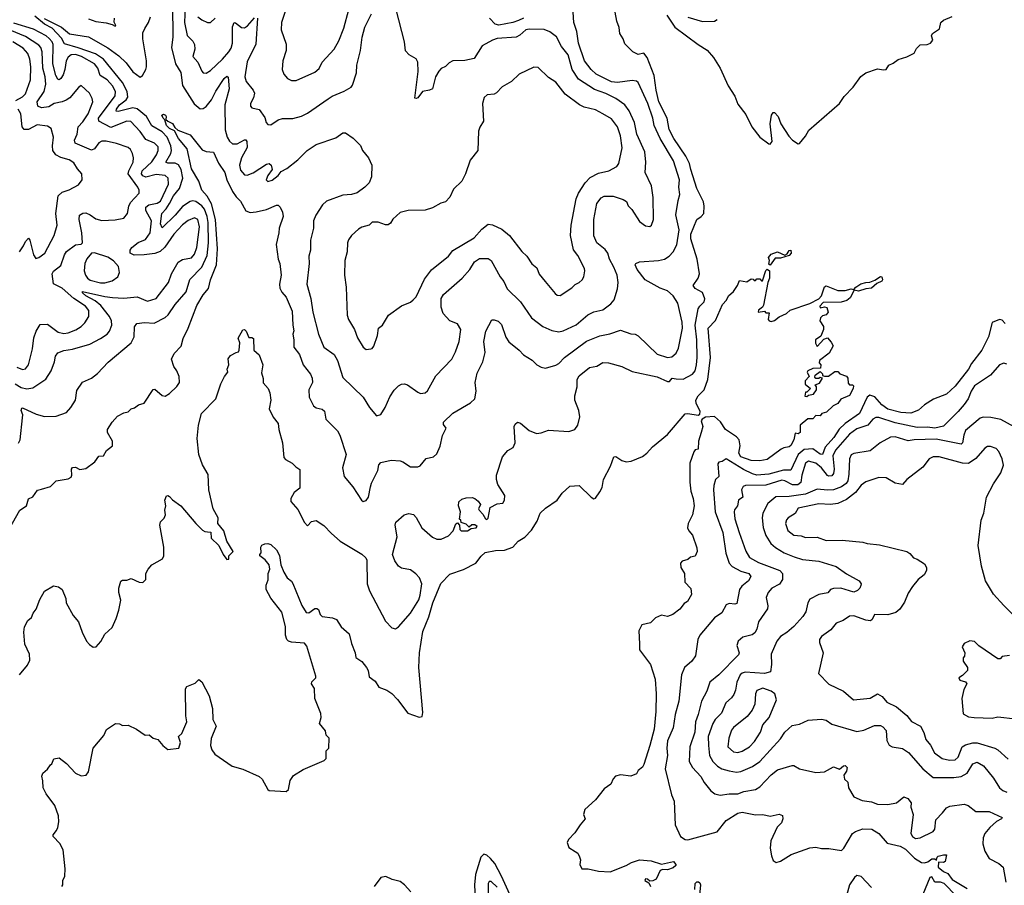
# Model space of a CAD drawing. Extents: x 1678759 to 1859541, y 384609 to 522867.
# Tile 176 of 256: x 1748466 to 1755169, y 458142 to 464035. Entities that reach past the tile are written whole.
import ezdxf

# ---------------------------------------------------------------- set-up
doc = ezdxf.new("R2010")
doc.units = 0

msp = doc.modelspace()

# ---------------------------------------------------------------- linework, layer by layer
at = {"layer": '0CON20XD'}
for points in [[(1750306, 464195), (1750247.9, 464015), (1750245.6, 463965), (1750278.9, 463868.9), (1750278.6, 463825), (1750258, 463755), (1750252.9, 463695), (1750264.2, 463665), (1750289.2, 463635), (1750315, 463620.5), (1750348.8, 463621.2), (1750475, 463677.1), (1750505, 463702.5), (1750525.6, 463745), (1750605.4, 463834.6), (1750638.9, 463891.1), (1750673.3, 463976.7), (1750706.9, 464105)], [(1749506.5, 464135), (1749509, 463915), (1749500, 463845), (1749525.8, 463735), (1749562.2, 463675), (1749575, 463587.5), (1749652.8, 463462.8), (1749695, 463427.1), (1749715, 463430), (1749735, 463443.3), (1749771.1, 463488.9), (1749801.2, 463548.8), (1749856.7, 463635), (1749875, 463650), (1749885, 463643.8), (1749892.1, 463565), (1749861.2, 463455), (1749863.4, 463285), (1749877.8, 463235), (1749895, 463208.2), (1749915, 463190.8), (1749945, 463190.4), (1749995, 463217.8), (1750006.2, 463216.2), (1750012.9, 463205), (1750014.5, 463165), (1749975.4, 463095), (1749961.8, 463045), (1749969.5, 463009.5), (1749995, 462978.8), (1750015, 462975.7), (1750055, 462991.8), (1750145, 463051.4), (1750165, 463056), (1750178, 463045), (1750184, 463015), (1750155, 462973.8), (1750144.5, 462944.5), (1750155, 462934.3), (1750185, 462943.5), (1750225, 462974.2), (1750245, 463000.8), (1750285, 463020.8), (1750358.8, 463081.2), (1750423.1, 463145), (1750485, 463184.3), (1750618.9, 463231.1), (1750665, 463264.2), (1750684.1, 463264.1), (1750735, 463228.8), (1750785, 463178.8), (1750800, 463145), (1750841.2, 463095), (1750863.9, 463043.9), (1750860.8, 462965), (1750844, 462925), (1750816, 462895), (1750763.7, 462856.3), (1750725, 462844.7), (1750665, 462840.4), (1750555, 462800), (1750528, 462775), (1750482.5, 462705), (1750465.6, 462665), (1750465.4, 462615), (1750444.6, 462535), (1750445.4, 462465), (1750434.6, 462425), (1750436.2, 462375), (1750420.5, 462235), (1750446.6, 462136.6), (1750461.2, 462045), (1750499.1, 461895), (1750535.6, 461805.6), (1750607.5, 461755), (1750630, 461715), (1750665, 461600), (1750805, 461465.8), (1750846, 461395), (1750895, 461337.5), (1750925, 461347.5), (1750953.8, 461395), (1750985, 461466.7), (1751015, 461513.3), (1751045, 461543.3), (1751065, 461553.8), (1751085, 461556), (1751105, 461550), (1751175, 461499.2), (1751195, 461490.8), (1751225, 461495.8), (1751242.4, 461507.6), (1751298.4, 461611.6), (1751406.4, 461723.6), (1751431.5, 461775), (1751458.2, 461845), (1751469.4, 461925), (1751445, 461964.3), (1751395, 461985.5), (1751349.2, 462035), (1751335, 462077.5), (1751334.2, 462135.8), (1751350, 462165), (1751478.1, 462275), (1751530.6, 462335), (1751562.9, 462387.1), (1751595, 462409.2), (1751655, 462409.5), (1751676.2, 462396.2), (1751735.6, 462285), (1751761.9, 462251.9), (1751785, 462201.9), (1751873.9, 462115), (1751949.4, 462005), (1752026.9, 461946.9), (1752088.4, 461918.4), (1752135, 461910.8), (1752165, 461916.8), (1752255, 461957.5), (1752333.3, 462026.7), (1752375, 462045.6), (1752435, 462060), (1752488.9, 462101.1), (1752513.1, 462126.9), (1752536.2, 462203.8), (1752540, 462245), (1752532.8, 462295), (1752511.2, 462351.2), (1752480, 462405), (1752469.1, 462445), (1752451.2, 462471.2), (1752395.7, 462515), (1752374, 462564), (1752373.2, 462675), (1752395, 462784), (1752425, 462822.9), (1752445, 462833.1), (1752505, 462833.5), (1752575, 462811.9), (1752596.3, 462796.3), (1752608.3, 462768.3), (1752633.3, 462743.3), (1752685, 462660.8), (1752725, 462630.8), (1752755, 462627.5), (1752767.5, 462635), (1752781.2, 462675), (1752778.9, 462825), (1752765.7, 462904.3), (1752723.5, 462995), (1752727.5, 463065), (1752721.8, 463135), (1752667.8, 463255), (1752650.3, 463335), (1752615.2, 463415.2), (1752584.3, 463454.3), (1752525, 463497.5), (1752455, 463533.1), (1752378.7, 463558.7), (1752269.8, 463629.8), (1752227.8, 463695), (1752199.4, 463795), (1752153.4, 463853.4), (1752119.2, 463919.2), (1752075, 463952.2), (1752037.2, 463967.2), (1751935, 463971.2), (1751911.1, 463965), (1751870.4, 463929.6), (1751845, 463915.9), (1751716.7, 463906.7), (1751685, 463896.4), (1751615, 463857.5), (1751559.8, 463770.2), (1751495, 463756.2), (1751415, 463754.2), (1751389.7, 463740.3), (1751364.4, 463715.6), (1751335, 463702.5), (1751318.1, 463685), (1751296.9, 463645), (1751275.6, 463564.4), (1751255, 463554), (1751207.5, 463545), (1751175, 463503.3), (1751165, 463497.5), (1751155, 463500), (1751177.4, 463682.6), (1751175.5, 463745.5), (1751165, 463768), (1751116.7, 463795), (1751092, 463822), (1751085.4, 463885), (1751029, 464105)], [(1749592.8, 464125), (1749586.7, 464015), (1749606.3, 463926.3), (1749645, 463887.8), (1749654.7, 463865), (1749657.2, 463835), (1749643.3, 463785), (1749677.3, 463745), (1749705, 463684), (1749715, 463672.9), (1749735, 463671.1), (1749765, 463688.5), (1749845.3, 463765), (1749890, 463815), (1749905, 463840.4), (1749913.2, 463875), (1749914.2, 463985.8), (1749924.7, 464015.3), (1749935, 464014.4), (1749975, 463981.5), (1749995, 463980.3), (1750016, 463994), (1750065, 464048.5)], [(1748458.1, 461151.9), (1748467.7, 461175), (1748485.7, 461325.7), (1748486.2, 461345), (1748474.5, 461375), (1748480, 461390), (1748485, 461393.3), (1748578.6, 461348.6), (1748635, 461334.5), (1748713.4, 461336.6), (1748785, 461361.9), (1748814.4, 461395), (1748845, 461443.8), (1748855, 461510), (1748892.9, 461567.1), (1748955, 461595.6), (1748995, 461627.1), (1749067.5, 461702.5), (1749225, 461834.4), (1749245.5, 461875), (1749247.9, 461945), (1749263.3, 461966.7), (1749315.4, 461974.6), (1749380.8, 461969.2), (1749455, 462006.5), (1749476.5, 462025), (1749524.8, 462095.2), (1749598.8, 462181.2), (1749624.4, 462265.6), (1749705, 462351.2), (1749740.9, 462429.1), (1749752, 462515), (1749748.9, 462655), (1749742.6, 462695), (1749724.4, 462744.4), (1749705, 462767), (1749665, 462796.1), (1749645, 462801.4), (1749625, 462796.8), (1749575, 462762.5), (1749525, 462703.8), (1749435, 462617.5), (1749425.3, 462645.3), (1749432.5, 462715), (1749463.2, 462746.8), (1749486.1, 462783.9), (1749511.6, 462835), (1749554.6, 462885.4), (1749575.6, 462955), (1749565.2, 463015), (1749546.9, 463046.9), (1749525, 463058.1), (1749475, 463057.2), (1749460.9, 463065), (1749494.4, 463125), (1749499.1, 463145), (1749495, 463176.5), (1749469.2, 463235), (1749435, 463271.6), (1749365, 463311.6), (1749329.6, 463375), (1749265, 463428), (1749235, 463433.8), (1749135, 463409.7), (1749121.4, 463411.4), (1749124.1, 463425), (1749145.7, 463455), (1749189.8, 463490.2), (1749201.7, 463508.3), (1749197.1, 463545), (1749165, 463606.7), (1749035.7, 463765.7), (1748981.9, 463801.9), (1748864, 463844), (1748771.4, 463871.4), (1748750.1, 463910.1), (1748686.7, 463976.7), (1748634.4, 464005), (1748569.7, 464059.7)], [(1748465, 459576.2), (1748518.9, 459641.1), (1748534.2, 459675), (1748532.5, 459715), (1748500, 459785), (1748492.9, 459865), (1748497.6, 459902.4), (1748520, 459945), (1748546.7, 459965), (1748556.7, 459995), (1748577.6, 460022.4), (1748602.1, 460087.9), (1748635, 460143.8), (1748695, 460180), (1748730, 460175), (1748755, 460156.7), (1748779.2, 460095), (1748781.2, 460065), (1748829.3, 459979.3), (1748865.9, 459935.9), (1748890, 459865), (1748921.1, 459805), (1748940.9, 459780.9), (1748965, 459762.9), (1748987.1, 459765), (1749017.7, 459802.3), (1749045, 459851.2), (1749095, 459897.5), (1749121.4, 459958.6), (1749141.4, 460015), (1749153.8, 460083.8), (1749141.2, 460135), (1749141.2, 460165), (1749155, 460212.5), (1749165, 460220), (1749195, 460220), (1749225, 460230), (1749280, 460205), (1749305, 460204), (1749323.8, 460225), (1749323.9, 460266.1), (1749340, 460295), (1749365, 460323.3), (1749437.5, 460365), (1749446.7, 460385), (1749446.4, 460443.6), (1749418.8, 460595), (1749423.9, 460616.1), (1749448.3, 460641.7), (1749457.5, 460665), (1749453.3, 460695), (1749460, 460725), (1749454.1, 460764.1), (1749465, 460793.3), (1749475, 460796.2), (1749485, 460790), (1749505, 460766.7), (1749563.3, 460725), (1749664.5, 460604.5), (1749709.7, 460559.7), (1749725, 460550.6), (1749745, 460549.4), (1749766.6, 460546.6), (1749768.8, 460505), (1749821.2, 460455), (1749850, 460395), (1749875, 460360), (1749888.3, 460361.7), (1749890, 460385), (1749918, 460415), (1749876.2, 460486.2), (1749854.6, 460554.6), (1749814.3, 460604.3), (1749816.9, 460645), (1749782.7, 460705), (1749752.2, 460835), (1749747.9, 460937.9), (1749710, 461005), (1749685.8, 461075), (1749674.6, 461184.6), (1749682.9, 461275), (1749704.4, 461355), (1749802, 461455), (1749835.8, 461555), (1749858.8, 461605), (1749882.5, 461635), (1749877.5, 461655), (1749890, 461685), (1749884.3, 461725.7), (1749900, 461750), (1749938.3, 461768.3), (1749955.8, 461774.2), (1749960, 461785), (1749963.8, 461835), (1749953.3, 461866.7), (1749985, 461922.5), (1749995, 461926.7), (1750007.5, 461915), (1750025, 461872.5), (1750045, 461872.5), (1750057.5, 461865), (1750060, 461785), (1750095, 461752.5), (1750121.2, 461685), (1750112, 461632), (1750123, 461593), (1750123.6, 461563.6), (1750156.2, 461525), (1750169.2, 461495), (1750174.2, 461445), (1750163.3, 461385), (1750190.1, 461330.1), (1750226.2, 461285), (1750228.8, 461245), (1750255.7, 461155), (1750264, 461055), (1750275, 461041.2), (1750320, 461015), (1750345, 460990), (1750373, 460973), (1750373.8, 460845), (1750335, 460816.2), (1750310.8, 460775), (1750312, 460755), (1750359.7, 460699.7), (1750405, 460612.5), (1750425, 460590), (1750451.7, 460618.3), (1750485, 460626.2), (1750535, 460592.5), (1750588, 460538), (1750646.2, 460486.2), (1750795, 460396.7), (1750822.3, 460372.3), (1750828, 460355), (1750831.8, 460195), (1750846.7, 460146.7), (1750955, 459940.8), (1750998.8, 459895), (1751025, 459888), (1751045, 459902.5), (1751125, 459995.7), (1751183.3, 460085), (1751193, 460117), (1751203.1, 460195), (1751187.1, 460235), (1751162.4, 460262.4), (1751125, 460288.9), (1751065, 460302.2), (1751045, 460314.4), (1751020.2, 460350.2), (1751002.5, 460395), (1751034.4, 460514.4), (1751022.2, 460595), (1751026.5, 460613.5), (1751082.5, 460665), (1751115, 460674), (1751145.6, 460665.6), (1751165, 460646.7), (1751204.2, 460575), (1751275, 460512.9), (1751305, 460498.6), (1751335, 460498.1), (1751385, 460522.5), (1751415.5, 460554.5), (1751435, 460602.5), (1751445, 460610), (1751460, 460595), (1751462.5, 460565), (1751470, 460555), (1751515, 460554.4), (1751538.3, 460571.7), (1751572.5, 460575), (1751580, 460585), (1751565, 460596.7), (1751543, 460597), (1751525, 460580), (1751505, 460600), (1751471.7, 460611.7), (1751468.3, 460628.3), (1751460, 460635), (1751466.7, 460685), (1751452.9, 460725), (1751456.1, 460753.9), (1751475, 460770), (1751505, 460780), (1751545, 460782.5), (1751565, 460775.8), (1751587.6, 460757.6), (1751603.3, 460735), (1751590, 460705), (1751592.5, 460695), (1751619.3, 460669.3), (1751637, 460637), (1751645, 460633.3), (1751655, 460641.2), (1751667.5, 460715), (1751715, 460738.8), (1751755, 460744), (1751765.7, 460764.3), (1751769.2, 460795), (1751721.2, 460871.2), (1751711.4, 460905), (1751711.4, 460935), (1751751.7, 461058.3), (1751788.3, 461101.7), (1751825, 461122), (1751839.4, 461155), (1751830.8, 461265), (1751837.7, 461282.3), (1751854.2, 461295.8), (1751875, 461288.6), (1751935, 461237.9), (1751985, 461218.9), (1752015, 461221.8), (1752065, 461241.2), (1752205, 461230.5), (1752244.4, 461245.6), (1752264.5, 461275.5), (1752278.9, 461331.1), (1752271.5, 461375), (1752244.7, 461445), (1752245.4, 461475), (1752260, 461535), (1752261.5, 461585), (1752275, 461610.6), (1752345, 461668), (1752395, 461676.7), (1752435, 461702), (1752475, 461700), (1752565, 461674.3), (1752635, 461640.9), (1752805, 461604.5), (1752875, 461571.3), (1752889.1, 461570.9), (1752906.5, 461593.5), (1752935, 461589.6), (1752981.8, 461588.2), (1753045, 461620.9), (1753063.1, 461645), (1753074.1, 461685), (1753077.6, 461735), (1753076.2, 461855), (1753063.4, 461955), (1753085, 462066), (1753095, 462085.8), (1753125, 462113.8), (1753129.2, 462135), (1753115, 462176.9), (1753064.2, 462205), (1753050.8, 462225), (1753084.7, 462275.3), (1753092.5, 462305), (1753077.6, 462405), (1753034.1, 462544.1), (1753034.1, 462575), (1753075.9, 462674.1), (1753105.9, 462694.1), (1753122.1, 462715), (1753125.7, 462764.3), (1753120.5, 462795), (1753075.6, 462885.6), (1753034.5, 463014.5), (1753025.3, 463055), (1753001.1, 463105), (1752918.9, 463225), (1752887.4, 463287.4), (1752873.9, 463365), (1752816.5, 463475), (1752797.6, 463555), (1752784.7, 463655), (1752737.5, 463777.5), (1752715, 463806.2), (1752675, 463797.5), (1752640, 463815), (1752585, 463870.8), (1752573.6, 463905), (1752551.7, 463941.7), (1752547.3, 463982.7), (1752529.8, 464025), (1752519.6, 464085)], [(1748632.3, 464042.3), (1748749.4, 463985), (1748805, 463937.5), (1748935, 463918.8), (1749065, 463843.5), (1749139.5, 463789.5), (1749190, 463740), (1749235, 463680), (1749285, 463644.6), (1749301.5, 463655), (1749325.4, 463694.6), (1749328.2, 463715), (1749328.2, 463755), (1749304.7, 463905), (1749304.7, 463945), (1749318.3, 463975), (1749343.6, 464015), (1749356.5, 464055)], [(1749678.5, 464055), (1749705, 464034.5), (1749745, 464015.6), (1749765, 464015.7), (1749795.3, 464044.7)], [(1750085.4, 464045.4), (1750072.8, 463867.2), (1750015, 463747.5), (1749998, 463645), (1750006.8, 463615), (1750055.7, 463555.7), (1750063.2, 463535), (1750057.9, 463502.1), (1750038, 463465), (1750036.2, 463445), (1750045, 463434), (1750095, 463422.5), (1750135, 463368), (1750144.5, 463335), (1750155, 463321.1), (1750175, 463318.9), (1750225, 463354.2), (1750255, 463362.9), (1750325, 463361.9), (1750385, 463379.1), (1750425, 463399.4), (1750565, 463495.7), (1750593.8, 463515), (1750675, 463547.5), (1750721.2, 463575), (1750731.2, 463588.8), (1750757.8, 463672.2), (1750760.4, 463725), (1750785.5, 463825), (1750796.9, 463915), (1750815.8, 463985), (1750860, 464075)], [(1750854, 460856), (1750860.5, 460879.5), (1750904.5, 460965), (1750910, 461005), (1750925, 461020), (1750995, 461036.2), (1751055, 461032.2), (1751075, 461025.6), (1751125, 460991.9), (1751175, 460990), (1751191.2, 460998.8), (1751232.7, 461047.3), (1751281.7, 461058.3), (1751305, 461080), (1751328.8, 461131.2), (1751342.9, 461205), (1751368, 461255), (1751350, 461280), (1751350, 461295), (1751413.3, 461356.7), (1751535, 461427.2), (1751565.2, 461455), (1751573.4, 461505), (1751565.4, 461565), (1751580.7, 461629.3), (1751618.1, 461705), (1751635, 461770), (1751626.1, 461845), (1751638.2, 461915), (1751678.8, 461991.2), (1751695, 461992), (1751721.9, 461981.9), (1751745, 461960), (1751774.6, 461874.6), (1751795, 461842.9), (1751866, 461785), (1751895, 461753.8), (1751955, 461718), (1751985.7, 461685.7), (1752015, 461669.2), (1752045, 461662.9), (1752115, 461683.3), (1752136, 461695), (1752174, 461735), (1752325, 461846.7), (1752415, 461883.6), (1752484, 461896), (1752555, 461921.1), (1752625, 461896), (1752655, 461893.8), (1752675, 461882), (1752805, 461756.9), (1752875, 461735.5), (1752905, 461738.9), (1752935, 461764.3), (1752951.1, 461798.9), (1752976.8, 461935), (1752975.7, 461975.7), (1752946.8, 462105), (1752914.6, 462155), (1752875, 462188.4), (1752825, 462207.7), (1752724.2, 462265), (1752668.6, 462335), (1752656, 462365), (1752660, 462375), (1752685, 462385.7), (1752815, 462395.3), (1752855.2, 462404.8), (1752886.7, 462425), (1752915.3, 462454.7), (1752938.3, 462501.7), (1752954.7, 462605), (1752933.3, 462706.7), (1752948.2, 462805), (1752960, 462845), (1752952.5, 462895), (1752956.8, 462945), (1752916.7, 463075), (1752825.2, 463225), (1752784.6, 463315), (1752776.1, 463365), (1752742.2, 463465), (1752675, 463607.5), (1752665, 463615.8), (1752635, 463621.9), (1752535, 463606.2), (1752495, 463611.8), (1752389.4, 463665), (1752357.1, 463695), (1752310.9, 463755), (1752269.7, 463875), (1752259.2, 463955), (1752237.5, 464015), (1752233.1, 464085)], [(1752872.1, 464065), (1752924.8, 463984.8), (1753085, 463865.4), (1753145, 463827.7), (1753188, 463778)], [(1753188, 463778), (1753234.6, 463705), (1753288.9, 463585), (1753334.1, 463515), (1753355, 463460.8), (1753409.7, 463389.7), (1753450.4, 463305), (1753505, 463234.6), (1753565, 463188.8), (1753575, 463186.7), (1753587.5, 463205), (1753574.4, 463325), (1753584.4, 463385.6), (1753595, 463403.3), (1753605, 463403.8), (1753629.2, 463375), (1753646.7, 463325), (1753702.1, 463242.1), (1753726.2, 463215), (1753765, 463188.8), (1753775, 463191.2), (1753815, 463241.2), (1753837.5, 463282.5), (1754045.6, 463465), (1754078.8, 463511.2), (1754140, 463575), (1754193, 463647), (1754225, 463672.9), (1754305, 463701.2), (1754345.9, 463694.1), (1754365, 463696.7), (1754383.3, 463725), (1754412.1, 463737.9), (1754445, 463762.9), (1754505, 463781.8), (1754554.1, 463805.9), (1754571.7, 463838.3), (1754596.4, 463863.6), (1754643.6, 463866.4), (1754666.7, 463875), (1754681.2, 463895), (1754673.3, 463925), (1754679.3, 463940.7), (1754728.3, 463971.7), (1754737.5, 464015), (1754755, 464032.5), (1754813.6, 464056.4)], [(1748445, 461669.6), (1748485, 461652.7), (1748505, 461657.8), (1748525.7, 461684.3), (1748553.1, 461795), (1748561.1, 461868.9), (1748577.5, 461915), (1748605, 461960), (1748655, 461963.3), (1748726.9, 461906.9), (1748765, 461898.8), (1748795, 461903.3), (1748846.9, 461923.1), (1748885, 461946.2), (1748909.1, 461970.9), (1748936.9, 462015), (1748936.8, 462055), (1748912.7, 462085), (1748835, 462137.5), (1748755, 462207.4), (1748696.7, 462236.7), (1748686.3, 462303.7), (1748696, 462324), (1748745, 462360.5), (1748770.5, 462435), (1748785, 462456.4), (1748845, 462503.1), (1748885, 462506.2), (1748893.8, 462515), (1748888.8, 462585), (1748871.1, 462675), (1748873.8, 462705), (1748895, 462718), (1748915, 462720), (1748945, 462707.1), (1748985, 462678.2), (1749025, 462668.2), (1749115, 462672.5), (1749175, 462684.3), (1749200, 462715), (1749208.4, 462765), (1749219.3, 462790.7), (1749278.8, 462855), (1749278.5, 462875), (1749269.3, 462895), (1749204.8, 462985), (1749208.1, 463005), (1749238, 463065), (1749240.8, 463095), (1749234.6, 463125), (1749220.6, 463150.6), (1749205, 463164.5), (1749125, 463191.8), (1749055, 463207.3), (1749025, 463207.3), (1749005, 463195.6), (1748975, 463156.7), (1748955, 463146.5), (1748842.7, 463195), (1748838.5, 463215), (1748857.8, 463255), (1748864.1, 463305), (1748895, 463338.5), (1748932.8, 463395), (1748963.5, 463475), (1748959.1, 463499.1), (1748940.6, 463535), (1748885, 463586.2), (1748865, 463573.8), (1748807.3, 463502.7), (1748782.7, 463487.3), (1748754.8, 463475.2), (1748699.2, 463465), (1748665, 463442.5), (1748614.8, 463434.8), (1748589.1, 463445), (1748584.8, 463475), (1748632.6, 463545), (1748643.9, 463595), (1748638.9, 463645), (1748623.7, 463705), (1748619.6, 463815), (1748608.6, 463845), (1748595, 463860.9), (1748505, 463919.6), (1748335, 463990.5)], [(1748435, 461555.8), (1748475, 461530.8), (1748515, 461521.1), (1748555, 461528.7), (1748643.1, 461586.9), (1748679.6, 461645), (1748702.3, 461705), (1748708.9, 461745), (1748725, 461766.2), (1748765, 461783.8), (1748825, 461791.8), (1748943.7, 461826.3), (1749015, 461863.6), (1749060.6, 461895), (1749076.4, 461915), (1749093.5, 461955), (1749090.9, 461985), (1749076, 462015), (1749018.5, 462088.5), (1748979.9, 462119.9), (1748915.6, 462155), (1748893.1, 462175), (1748892.5, 462185), (1749045, 462149.8), (1749096.5, 462143.5), (1749175, 462138.8), (1749265, 462147.8), (1749335, 462119.1), (1749395, 462137.9), (1749479.5, 462245), (1749499.5, 462305), (1749544.7, 462385.3), (1749575, 462402.1), (1749635, 462414.6), (1749655, 462438.1), (1749672.6, 462485), (1749688.7, 462625), (1749677.3, 462675), (1749655.3, 462685.3), (1749611.8, 462668.2), (1749575, 462638.9), (1749515.9, 462575), (1749454, 462486), (1749422.2, 462457.8), (1749385, 462443), (1749313.8, 462433.8), (1749245, 462432.2), (1749216.9, 462445), (1749217.3, 462465), (1749228.2, 462485), (1749271.7, 462518.3), (1749322, 462538), (1749353.3, 462585), (1749363.2, 462665), (1749324.8, 462735), (1749325, 462759.5), (1749344.6, 462775.4), (1749401.4, 462785), (1749425, 462799.3), (1749479.7, 462915), (1749476.1, 462955), (1749455, 462975.3), (1749395, 462981.1), (1749325, 462962.5), (1749305, 462971.1), (1749294.7, 462985), (1749299.2, 463005), (1749365, 463067.3), (1749397.9, 463115), (1749408.8, 463145), (1749408.2, 463168.2), (1749384.3, 463195), (1749325, 463218.5), (1749285, 463273.8), (1749222.8, 463342.8), (1749195, 463344.1), (1749085, 463300.2), (1749003.6, 463345), (1749002.2, 463365), (1749115, 463517.5), (1749117.2, 463545), (1749097.2, 463585), (1749061.8, 463625), (1749014, 463655), (1748997.1, 463705), (1748974.7, 463735), (1748886.1, 463785), (1748845, 463798.2), (1748815, 463795.6), (1748795, 463780.7), (1748782.6, 463755), (1748774, 463696), (1748761, 463659), (1748745, 463633.5), (1748735, 463626.4), (1748725, 463630.4), (1748711.7, 463655), (1748691.5, 463735), (1748694.4, 463865), (1748687, 463885), (1748667.1, 463907.1), (1748645, 463925.5), (1748559.8, 463970.2), (1748425, 464010.1)], [(1748935, 464040.5), (1748985, 464022.7), (1749055, 464013.8), (1749095, 464002.5), (1749115, 463990), (1749120, 463995), (1749108.3, 464018.3), (1749110, 464045)], [(1751896, 464045), (1751860.6, 464029.4), (1751823.8, 464015), (1751727.9, 463997.9), (1751702, 464005), (1751663.3, 464045)], [(1753015, 464052.9), (1753115, 464023.1), (1753195, 464025.7), (1753213.8, 464035)], [(1748438.2, 463485), (1748485, 463509.3), (1748505, 463530), (1748538.6, 463625), (1748540.5, 463715), (1748534.8, 463765), (1748520.8, 463805), (1748490.2, 463840.2), (1748420, 463885)], [(1750825, 461788.8), (1750855, 461793.8), (1750865, 461796.7), (1750877.3, 461812.7), (1750901.2, 461885), (1750908.8, 461935), (1750935.6, 461954.4), (1750977, 462023), (1751065, 462087.5), (1751127, 462113), (1751145, 462127.5), (1751165, 462147.5), (1751220.8, 462269.2), (1751268.9, 462331.1), (1751385.4, 462425), (1751415, 462463.6), (1751559.3, 462550.7), (1751611.1, 462608.9), (1751655, 462643.1), (1751685, 462638.1), (1751748.3, 462608.3), (1751800, 462565), (1751885, 462456.7), (1751918.8, 462425), (1751953.2, 462373.2), (1751986.4, 462346.4), (1752001.7, 462301.7), (1752043.6, 462253.6), (1752111.3, 462171.3), (1752125, 462160), (1752145, 462156.2), (1752225, 462208.8), (1752246.9, 462233.1), (1752275, 462245.8), (1752295.8, 462265), (1752306, 462285), (1752313.8, 462325), (1752310.5, 462340.5), (1752265, 462430), (1752235, 462468.8), (1752214.5, 462565), (1752218.9, 462635), (1752254.5, 462815), (1752269.2, 462855), (1752316, 462924), (1752349.9, 462960.1), (1752405, 462989.1), (1752476.2, 463005), (1752531.4, 463035), (1752543.3, 463055), (1752566.7, 463163.3), (1752555.3, 463245), (1752536.1, 463306.1), (1752495, 463359.4), (1752436.2, 463395), (1752385, 463420.5), (1752309.1, 463439.1), (1752275.9, 463455.9), (1752178.1, 463528.1), (1752115, 463610), (1752065, 463640.6), (1751995, 463710), (1751965, 463711.4), (1751865, 463664.2), (1751813.8, 463615), (1751751.2, 463578.8), (1751712.7, 463537.3), (1751695, 463528.5), (1751647.1, 463522.9), (1751628, 463505), (1751615.8, 463464.2), (1751623.8, 463345), (1751597.3, 463302.7), (1751588, 463275), (1751584.2, 463145), (1751532, 463078), (1751501.5, 462985), (1751476.7, 462935), (1751418.2, 462881.8), (1751392.9, 462827.1), (1751364.5, 462795.5), (1751333.4, 462786.6), (1751276.2, 462755), (1751225, 462738.5), (1751110, 462735), (1751055, 462721.4), (1751005, 462676), (1750990.3, 462649.7), (1750975, 462639.2), (1750955, 462637.5), (1750905, 462655.7), (1750865, 462655.7), (1750844.5, 462635.5), (1750795, 462621.4), (1750772.1, 462607.9), (1750724, 462565), (1750704.7, 462535.3), (1750698.2, 462515), (1750695.5, 462455), (1750679.4, 462395), (1750675.7, 462295), (1750687.8, 462215), (1750694.5, 462024.5), (1750703.1, 461995), (1750744.6, 461925), (1750765, 461869.4), (1750805, 461806.2), (1750825, 461788.8)], [(1748375.6, 460535), (1748466.2, 460695), (1748512, 460725), (1748526.2, 460773.8), (1748555, 460786.7), (1748587, 460833), (1748615, 460840), (1748675, 460858), (1748715, 460896.2), (1748795, 460910), (1748815, 460920), (1748821.2, 460935), (1748818.8, 460975), (1748825, 460986.2), (1748845, 460988), (1748875, 460972.5), (1748915, 460978.8), (1748976.2, 461025), (1749005, 461063.3), (1749035, 461066.7), (1749057.3, 461102.7), (1749097.5, 461135), (1749098.1, 461165), (1749064.3, 461225), (1749064.2, 461245), (1749096.2, 461295), (1749132.5, 461335), (1749175, 461358.8), (1749203.6, 461366.4), (1749223.9, 461386.1), (1749247.7, 461392.3), (1749275, 461413.3), (1749312.5, 461425), (1749375, 461516.7), (1749385, 461518.8), (1749435, 461476.7), (1749455, 461472.5), (1749485, 461490), (1749535, 461538.8), (1749552.5, 461565), (1749550.8, 461605), (1749535.6, 461645), (1749514.4, 461675), (1749498.6, 461725), (1749517, 461763), (1749565, 461813.3), (1749578.9, 461865), (1749612.5, 461935), (1749671.7, 462088.3), (1749715, 462162.2), (1749751.8, 462205), (1749765.4, 462265), (1749806.2, 462365), (1749812.8, 462475), (1749798.9, 462675), (1749770.8, 462780.8), (1749742.5, 462832.5), (1749706.4, 462875), (1749684.2, 462935), (1749635, 463018.8), (1749605.6, 463155), (1749546.5, 463225), (1749519.2, 463279.2), (1749485, 463294.2), (1749464.6, 463315), (1749453.6, 463353.6), (1749442, 463365), (1749434.3, 463385.7), (1749445, 463392.5), (1749457.5, 463385), (1749462.5, 463375), (1749460, 463355), (1749473.3, 463343.3), (1749505, 463328.6), (1749521.2, 463301.2), (1749541.7, 463281.7), (1749625, 463250), (1749708.6, 463148.6), (1749735, 463136.7), (1749785, 463133.8), (1749818.1, 463058.1), (1749861.5, 462995), (1749875, 462945.6), (1749915, 462864.4), (1749938.4, 462828.4), (1749968.9, 462798.9), (1750005, 462734.5), (1750035, 462722.5), (1750075, 462727.7), (1750145, 462743.1), (1750215, 462772.9), (1750225, 462772.5), (1750239.1, 462759.1), (1750255.6, 462725), (1750258.6, 462695), (1750232.2, 462615), (1750230.6, 462585), (1750211.1, 462505), (1750224.3, 462405), (1750237.3, 462375), (1750246.7, 462295), (1750233.5, 462235), (1750236.8, 462206.8), (1750249.8, 462179.8), (1750280, 462145), (1750321.4, 462051.4), (1750325.4, 461955), (1750332.5, 461917.5), (1750324.3, 461895), (1750331.9, 461855), (1750332.2, 461805), (1750369.4, 461755), (1750394.3, 461685), (1750445, 461622.5), (1750457.5, 461595), (1750459.2, 461565), (1750434, 461515), (1750436.2, 461465), (1750466.1, 461406.1), (1750485, 461393.3), (1750525, 461383.3), (1750540.5, 461370.5), (1750549.2, 461315), (1750628.5, 461235), (1750645.8, 461205.8), (1750687.1, 461075), (1750662.7, 460985), (1750675.5, 460925), (1750734.3, 460855), (1750791.9, 460765), (1750805, 460755.8), (1750825, 460762.9), (1750840.6, 460785), (1750854, 460856)], [(1748464.6, 462455), (1748492.3, 462495), (1748505, 462526), (1748525, 462547.5), (1748533.8, 462535), (1748558.9, 462435), (1748575, 462410), (1748595, 462416.2), (1748636, 462445), (1748700, 462565), (1748720.5, 462635), (1748711.1, 462715), (1748727.3, 462835), (1748755, 462860.4), (1748803.5, 462876.5), (1748865, 462910.8), (1748891.2, 462945), (1748887.5, 462985), (1748858.8, 463018.8), (1748835, 463060.6), (1748801.3, 463081.3), (1748746.7, 463096.7), (1748710.6, 463115), (1748690.9, 463145), (1748688.2, 463175), (1748695.4, 463235.4), (1748680.8, 463295), (1748655, 463309.4), (1748585, 463319.3), (1748525, 463288.4), (1748495, 463286.4), (1748482, 463305), (1748472.4, 463395), (1748456.3, 463426.3)], [(1749045, 462242.5), (1749095, 462257.5), (1749134.5, 462285), (1749145.6, 462315), (1749137.8, 462355), (1749105, 462394), (1749065, 462419.2), (1748975, 462447.5), (1748953.7, 462446.3), (1748922.8, 462407.2), (1748908, 462375), (1748905.4, 462325), (1748914.1, 462295), (1748926.4, 462275), (1748945, 462262.7), (1749015, 462243.1), (1749045, 462242.5)], [(1753575, 462364.4), (1753565, 462370), (1753570.6, 462395), (1753564.4, 462415), (1753580.8, 462439.2), (1753625, 462454.6), (1753675, 462432.5), (1753689.8, 462440.2), (1753705, 462462.9), (1753715.6, 462465), (1753718.7, 462445), (1753705, 462430), (1753645, 462411.2), (1753608.9, 462411.1), (1753575, 462364.4)], [(1753201.9, 461988.1), (1753250, 462095), (1753277.5, 462125), (1753290, 462155), (1753326.1, 462183.9), (1753352.5, 462225), (1753365, 462260), (1753415, 462250), (1753445, 462270), (1753458.3, 462268.3), (1753465, 462260), (1753475, 462260), (1753485, 462270), (1753505, 462270), (1753515, 462257.5), (1753521.7, 462258.3), (1753545, 462327.5), (1753555, 462337.5), (1753569.4, 462325), (1753570.4, 462275), (1753559.4, 462245), (1753528.8, 462091.2), (1753521.7, 462078.3), (1753495, 462057.5), (1753493.3, 462045), (1753535, 462050), (1753545, 462040), (1753568.3, 462038.3), (1753560, 461995), (1753567.5, 461985), (1753581.3, 461981.3), (1753605, 461986.2), (1753635, 462012.5), (1753685.3, 462034.7), (1753711.8, 462058.2), (1753845, 462102.9), (1753906.4, 462133.6), (1753925, 462154.3), (1753945, 462216.7), (1753955, 462223.8), (1754035, 462192.5), (1754085, 462191.1), (1754125, 462202.2), (1754145, 462197.5), (1754157.5, 462215), (1754192.4, 462237.6), (1754225, 462245.5), (1754252.3, 462247.7), (1754288.3, 462261.7), (1754325, 462287.3), (1754335.3, 462285.3), (1754340, 462265), (1754335.5, 462254.5), (1754300, 462240), (1754265, 462207.1), (1754225, 462203.3), (1754175, 462186.7), (1754146.7, 462193.3), (1754118.3, 462141.7), (1754097, 462123), (1754058, 462112), (1753935, 462109.2), (1753913.8, 462085), (1753915, 462073.3), (1753945, 462080), (1753960, 462075), (1753968.8, 462045), (1753956.7, 462025), (1753930.5, 462019.5), (1753916.7, 462005), (1753913.3, 461985), (1753937, 461947), (1753938.8, 461925), (1753919.5, 461880.5), (1753882.5, 461855), (1753883.6, 461833.6), (1753895, 461810), (1753940.7, 461859.3), (1753965, 461870), (1753990.7, 461840.7), (1754003.8, 461815), (1753976, 461764), (1753910, 461715), (1753908.3, 461698.3), (1753920, 461685), (1753918.3, 461661.7), (1753865, 461660), (1753830, 461645), (1753827.5, 461635), (1753840, 461605), (1753813, 461577), (1753813.6, 461553.6), (1753850, 461525), (1753825, 461500), (1753815, 461500), (1753811.7, 461471.7), (1753825, 461470), (1753835, 461480), (1753870, 461485), (1753890, 461515), (1753890, 461535), (1753881.7, 461548.3), (1753910, 461560), (1753930, 461595), (1753915, 461600), (1753907, 461593), (1753885, 461592.5), (1753878.3, 461601.7), (1753880, 461615), (1753915, 461640), (1753930, 461625), (1753931.7, 461611.7), (1753945, 461607.5), (1753971.7, 461608.3), (1754015, 461640), (1754035, 461640), (1754050, 461625), (1754095, 461607.5), (1754102.5, 461595), (1754105, 461560), (1754115, 461550), (1754135, 461550), (1754141.7, 461541.7), (1754140, 461525), (1754115, 461477.5), (1754055, 461452.5), (1754035, 461423.3), (1754003.6, 461406.4), (1753957.3, 461362.7), (1753926.4, 461353.6), (1753915, 461337.5), (1753885, 461340), (1753865, 461317.5), (1753831.7, 461318.3), (1753780, 461275), (1753778, 461225), (1753765, 461216.7), (1753745, 461220), (1753735.7, 461175), (1753715, 461136.2), (1753705, 461126.2), (1753668.8, 461121.2), (1753648.6, 461111.4), (1753555, 461040.6), (1753505, 461031.2), (1753445, 461034.6), (1753375, 461059.4), (1753361.9, 461085), (1753370, 461135), (1753362.5, 461175), (1753345, 461194.2), (1753270.8, 461245), (1753236.4, 461296.4), (1753195, 461334.5), (1753135, 461328.5), (1753110.9, 461315), (1753105.4, 461305), (1753117.1, 461265), (1753105, 461223.8), (1753086.3, 461165), (1753085, 461111.2), (1753065, 461105.7), (1753055, 461094), (1753028.5, 461015), (1753027.4, 460887.4), (1753034.5, 460825), (1753051.5, 460775), (1753057.1, 460725), (1753045.5, 460665), (1753017.5, 460605), (1753011.2, 460575), (1753020, 460555), (1753046.2, 460525), (1753075, 460440), (1753078, 460415), (1753065, 460383.3), (1753033, 460377), (1753015, 460360), (1752975, 460348.8), (1752963.8, 460335), (1752966.1, 460306.1), (1752991.2, 460265), (1752993.8, 460205), (1753035, 460162.5), (1753038.3, 460121.7), (1753011.2, 460075), (1752990.3, 460059.7), (1752958.7, 460021.3), (1752911.2, 459985), (1752875, 459973.1), (1752835, 459981.2), (1752795, 459963.8), (1752760, 459930), (1752700, 459915), (1752680.4, 459875), (1752684.3, 459785.7), (1752685.6, 459745), (1752760, 459645), (1752792, 459545), (1752798, 459445), (1752795.3, 459325), (1752784.3, 459205.7), (1752756.2, 459093.8), (1752715, 458963.8), (1752705, 458946), (1752676.7, 458923.3), (1752665, 458900.8), (1752625, 458885.6), (1752555, 458894.2), (1752522.5, 458885), (1752505, 458867.5), (1752489.2, 458830.8), (1752445, 458800), (1752385, 458724), (1752312.4, 458657.6), (1752302.9, 458625), (1752315.7, 458595), (1752281.1, 458555), (1752245, 458499.5), (1752202.7, 458455), (1752192.7, 458435), (1752205, 458400), (1752247, 458373), (1752265, 458361.2), (1752277.4, 458337.4), (1752282.9, 458315), (1752280, 458285), (1752293.3, 458255), (1752335, 458255.7), (1752405, 458238.6), (1752485, 458234.3), (1752595, 458276.2), (1752631.2, 458298.8), (1752685, 458316.7), (1752765, 458308.8), (1752835, 458287.1), (1752917.5, 458305), (1752933.3, 458285), (1752932.5, 458277.5), (1752915, 458262.5), (1752875, 458247.5), (1752845, 458250), (1752826.7, 458243.3), (1752797.5, 458185), (1752775, 458172.5), (1752755, 458170), (1752740, 458185), (1752725, 458187.5), (1752722.5, 458175), (1752748.3, 458158.3), (1752760, 458135)], [(1748752.9, 458135), (1748758.6, 458145), (1748759.2, 458175), (1748771.9, 458205), (1748776.2, 458255), (1748761.5, 458385), (1748738, 458428), (1748693.3, 458475), (1748693.3, 458485), (1748716.9, 458515), (1748724.6, 458535.4), (1748732.1, 458575), (1748730.4, 458615), (1748705.3, 458685.3), (1748645.6, 458765), (1748624.4, 458805), (1748624, 458854), (1748616.7, 458885), (1748622.5, 458905), (1748655, 458932.5), (1748675, 458962.5), (1748685, 458970), (1748697, 459003), (1748735, 459010), (1748785, 458971.2), (1748845.9, 458905.9), (1748885, 458888.8), (1748917.3, 458892.7), (1748934.1, 458915.9), (1748965.8, 459075), (1749038.8, 459161.2), (1749057, 459203), (1749117, 459243), (1749145, 459242.5), (1749165, 459230), (1749205, 459232.5), (1749260, 459205), (1749320, 459165), (1749347, 459167), (1749373.9, 459143.9), (1749406.1, 459136.1), (1749440, 459095), (1749475, 459067.5), (1749550, 459075), (1749559.4, 459115), (1749546.2, 459155), (1749568.8, 459175), (1749604.2, 459255), (1749596.9, 459295), (1749595, 459480), (1749602.5, 459495), (1749660.7, 459519.3), (1749685, 459543.3), (1749706.6, 459526.6), (1749755, 459432.5), (1749777.1, 459345), (1749781.2, 459271.2), (1749803.8, 459225), (1749768.3, 459141.7), (1749763.5, 459095), (1749773.3, 459065), (1749794.6, 459034.6), (1749912.8, 458952.8), (1749985, 458933.3), (1750095, 458883.5), (1750115.5, 458865), (1750154.5, 458795), (1750165, 458786.9), (1750279.4, 458780.6), (1750294.6, 458795.4), (1750307.4, 458855), (1750329.5, 458890.5), (1750395, 458931.5), (1750538.8, 458991.2), (1750552.5, 459005), (1750553, 459057), (1750570, 459075), (1750572.5, 459145), (1750552.5, 459165), (1750546.7, 459195), (1750506.7, 459245), (1750518.1, 459285), (1750515, 459312.5), (1750474.6, 459414.6), (1750472.5, 459482.5), (1750452.5, 459515), (1750455, 459527.1), (1750481.9, 459555), (1750482.7, 459565), (1750419.9, 459769.9), (1750405, 459791.2), (1750315, 459798.1), (1750295, 459804.5), (1750284.1, 459815), (1750275.3, 459844.7), (1750274.7, 459905), (1750251.1, 460001.1), (1750175, 460097.1), (1750142.7, 460155), (1750143.1, 460185), (1750157.9, 460222.1), (1750158, 460265), (1750167.5, 460295), (1750164, 460324), (1750137.7, 460357.7), (1750100, 460385), (1750100, 460395), (1750110, 460405), (1750107.5, 460445), (1750115, 460457.5), (1750135, 460467.5), (1750155, 460470), (1750175, 460462.5), (1750215, 460426.2), (1750235, 460387.5), (1750244, 460325), (1750264, 460275), (1750286, 460236), (1750315, 460213.8), (1750325, 460196.2), (1750386.4, 460046.4), (1750415, 460000), (1750435, 459997.5), (1750475, 460025.8), (1750487.5, 460027.5), (1750498.9, 460018.9), (1750511.1, 459985), (1750525, 459973.3), (1750594.2, 459964.2), (1750622.7, 459952.7), (1750655, 459901.9), (1750708.6, 459855), (1750725, 459787.5), (1750750, 459725), (1750754.1, 459694.1), (1750795.9, 459665.9), (1750826.7, 459625), (1750838.8, 459605), (1750845, 459562.5), (1750885, 459532.5), (1750911.2, 459491.2), (1750965, 459470), (1750999.1, 459449.1), (1751038.3, 459408.3), (1751108.2, 459315), (1751185, 459286.9), (1751205, 459292.5), (1751211.2, 459318.8), (1751182, 459625), (1751186.7, 459725), (1751210.9, 459870.9), (1751250, 459970), (1751279.1, 460065), (1751333.3, 460196.7), (1751395, 460261.2), (1751487.3, 460292.7), (1751570, 460335), (1751606.6, 460383.4), (1751635, 460408.6), (1751705, 460421.4), (1751765.9, 460424.1), (1751822.5, 460445), (1751860, 460485), (1751905, 460513.3), (1751950.5, 460559.5), (1751989.5, 460620.5), (1752010, 460675), (1752045, 460710), (1752125.7, 460764.3), (1752158.3, 460811.7), (1752211.1, 460858.9), (1752275, 460864.3), (1752355, 460784), (1752375, 460773.8), (1752385, 460777.5), (1752415, 460822), (1752430, 460850), (1752439.6, 460905), (1752488.6, 460995), (1752510, 461060), (1752525, 461062), (1752565, 461034.5), (1752595, 461025.7), (1752629.3, 461030.7), (1752705, 461060.6), (1752735, 461083.5), (1752772.9, 461127.1), (1752875, 461210.5), (1752995, 461350.9), (1753015, 461354.7), (1753085, 461342.1), (1753095, 461349.5), (1753097.5, 461367.5), (1753070, 461425), (1753068, 461445), (1753084, 461475), (1753125.2, 461514.8), (1753151.3, 461585), (1753167.7, 461735), (1753152.9, 461935), (1753201.9, 461988.1)], [(1755175, 461966.2), (1755155, 461990), (1755135, 461993.8), (1755085, 461972.5), (1755060, 461875), (1755016.5, 461785), (1754945.8, 461694.2), (1754925.2, 461654.8), (1754835, 461540.5), (1754775, 461485.7), (1754687.3, 461452.7), (1754625, 461414), (1754585, 461377.5), (1754532.5, 461357.5), (1754465, 461361.6), (1754375, 461384.3), (1754335, 461412.3), (1754286.7, 461466.7), (1754252.2, 461477.8), (1754235, 461464.5), (1754182.3, 461355), (1754084.4, 461285.6), (1754045, 461246.5), (1754009.1, 461190.9), (1753948.1, 461125), (1753930, 461075), (1753915, 461077.3), (1753865, 461113.5), (1753805, 461109.6), (1753764.9, 461075.1), (1753715, 460967.8), (1753665, 460967.7), (1753565, 460940.2), (1753484.8, 460935.2), (1753455, 460942.5), (1753392, 460972), (1753275, 461045.7), (1753248.3, 461028.3), (1753225, 461023.8), (1753218.5, 461011.5), (1753225.3, 460925), (1753202.2, 460905), (1753190.4, 460865), (1753188.2, 460835), (1753201.3, 460685), (1753252.7, 460545), (1753272.6, 460402.6), (1753295.4, 460335), (1753315, 460312.9), (1753375, 460280), (1753429.2, 460265), (1753443.3, 460245), (1753426.2, 460215), (1753382, 460178), (1753366.7, 460155), (1753348.3, 460061.7), (1753335, 460057.1), (1753295, 460061.1), (1753275, 460050.6), (1753245, 459998), (1753195, 459962.5), (1753096.5, 459845), (1753082.5, 459815), (1753066.2, 459705), (1753040.9, 459669.1), (1752990.8, 459625), (1752970, 459575), (1752952.5, 459395), (1752926.8, 459305), (1752914.6, 459215), (1752875.3, 459125), (1752870.7, 459075), (1752874.6, 459025), (1752860, 458935), (1752902.7, 458757.3), (1752920.6, 458715), (1752927.5, 458555), (1752965, 458473.8), (1752995, 458453.4), (1753015, 458452.9), (1753213.5, 458506.5), (1753275, 458584.3), (1753355, 458634.2), (1753385, 458639.4), (1753475, 458621.4), (1753525, 458625.6), (1753575, 458612.5), (1753635.9, 458625.9), (1753658.3, 458618.3), (1753660, 458595), (1753651.7, 458568.3), (1753622, 458538), (1753578.5, 458445), (1753574.3, 458395), (1753583.2, 458343.2), (1753595, 458311.2), (1753615, 458298.1), (1753645, 458307.1), (1753718.2, 458351.8), (1753845, 458397.7), (1753885, 458401.2), (1753925, 458394), (1753975, 458394.1), (1754060.5, 458379.5), (1754076.6, 458395), (1754135, 458495.4), (1754155, 458508.9), (1754205, 458526.5), (1754266, 458525), (1754315, 458496), (1754370.2, 458430.2), (1754459.3, 458409.3), (1754495, 458389.6), (1754558.3, 458328.3), (1754605, 458296.9), (1754625, 458295.4), (1754647.6, 458302.4), (1754675, 458323.3), (1754695, 458322.5), (1754707, 458313), (1754712.5, 458335), (1754719.5, 458340.5), (1754755, 458350.8), (1754775, 458350), (1754765.6, 458304.4), (1754755, 458298.1), (1754720, 458300), (1754717.5, 458265), (1754755.5, 458235.5), (1754783.2, 458223.2), (1754812.8, 458182.8), (1754915, 458120.8)], [(1755185, 461690.5), (1755165, 461697.5), (1755135, 461684.3), (1755075.4, 461614.6), (1754966.7, 461543.3), (1754942.2, 461505), (1754922, 461455), (1754895, 461416.4), (1754853.4, 461366.6), (1754755, 461268.8), (1754695, 461254.7), (1754645, 461261.3), (1754575, 461258.4), (1754425, 461291.2), (1754315, 461328), (1754293.4, 461326.6), (1754272.9, 461315), (1754240.5, 461275), (1754165, 461249.4), (1754115, 461213.4), (1754018.8, 461105), (1754000.2, 461065), (1754010.6, 460975), (1754005.2, 460944.8), (1753995, 460930.4), (1753975, 460926.7), (1753965, 460932.5), (1753923, 460985), (1753885, 461016.5), (1753835, 461029.1), (1753814.1, 461015), (1753790.2, 460935), (1753782.6, 460885), (1753762.6, 460867.4), (1753727.4, 460867.4), (1753675, 460896.3), (1753655, 460899.4), (1753545, 460866.8), (1753406.2, 460863.8), (1753391.9, 460858.1), (1753380.3, 460835), (1753387.9, 460785), (1753358.5, 460765), (1753351.2, 460725), (1753331.8, 460698.2), (1753329.1, 460685), (1753333.3, 460636.7), (1753363.1, 460545), (1753408.1, 460418.1), (1753434.6, 460375), (1753495, 460340), (1753641.1, 460285), (1753658.2, 460265), (1753658.1, 460225), (1753638, 460192), (1753585, 460165.7), (1753560.8, 460135), (1753547.9, 460102.1), (1753559.6, 460045), (1753556.1, 460025), (1753495.5, 459935), (1753482.9, 459885), (1753469.5, 459860.5), (1753452.3, 459847.7), (1753389.4, 459830.6), (1753356, 459805), (1753348.6, 459775), (1753362.5, 459725), (1753358.8, 459711.2), (1753225, 459575.6), (1753165, 459526.2), (1753144.5, 459465), (1753108.2, 459395), (1753085.2, 459304.8), (1753065.9, 459255), (1753061.2, 459185), (1753026.9, 459085), (1753022.7, 458985), (1753045, 458944.4), (1753103.5, 458883.5), (1753125, 458843.3), (1753171.5, 458785), (1753198.8, 458765), (1753235, 458756.4), (1753295, 458764.7), (1753354.6, 458764.6), (1753395, 458780), (1753475, 458793.8), (1753505, 458812.2), (1753580.5, 458895), (1753625, 458927.8), (1753725, 458958.8), (1753735, 458958.8), (1753775, 458936), (1753885, 458910), (1753945, 458914.2), (1754005, 458949.2), (1754046.4, 458933.6), (1754075, 458956.7), (1754085, 458958), (1754098.8, 458945), (1754095, 458920), (1754077, 458893), (1754081.2, 458865), (1754103.3, 458845), (1754107.5, 458805), (1754143.6, 458743.6), (1754200.3, 458720.3), (1754265, 458710), (1754305, 458695.7), (1754375, 458693.6), (1754435.3, 458704.7), (1754485, 458744), (1754513, 458733), (1754533.8, 458705), (1754532.5, 458675), (1754547.5, 458625), (1754532.2, 458495), (1754543.3, 458475), (1754565, 458462.1), (1754596.2, 458465), (1754685, 458508.6), (1754695.5, 458525), (1754701.4, 458588.6), (1754748.9, 458635), (1754775, 458670.6), (1754798.5, 458681.5), (1754895, 458695.6), (1754923.3, 458685), (1754975, 458645.8), (1755065, 458645.6), (1755153.3, 458605), (1755150, 458595), (1755115, 458576.4), (1755069.6, 458535), (1755035, 458494.3), (1755024.1, 458465.9), (1755022.5, 458425), (1755035.4, 458375), (1755065, 458324.4), (1755131.1, 458291.1), (1755160.8, 458265), (1755179.2, 458165)], [(1755235, 461263.3), (1755145, 461314), (1755076.8, 461326.8), (1755025, 461328.9), (1755005, 461322.2), (1754905, 461238.1), (1754892.6, 461207.4), (1754884.6, 461155.4), (1754874.6, 461145.4), (1754705, 461178.3), (1754554.8, 461175.2), (1754515, 461168.8), (1754425, 461194.6), (1754395, 461193.3), (1754324, 461155), (1754255, 461100), (1754145, 461082.5), (1754125, 461073.8), (1754114.4, 461045.6), (1754110.4, 460940.4), (1754103.3, 460896.7), (1754092, 460878), (1754060.6, 460855), (1754005.9, 460834.1), (1753965, 460831.9), (1753895, 460839.5), (1753815, 460804), (1753705, 460788.3), (1753612.7, 460787.3), (1753559.1, 460740.9), (1753523.9, 460676.1), (1753521.2, 460645), (1753527.6, 460577.6), (1753544.2, 460524.2), (1753579.6, 460469.6), (1753611.7, 460441.7), (1753669.4, 460405), (1753737.9, 460377.9), (1753795, 460360.7), (1753905, 460348.4), (1754023, 460313), (1754095, 460263.5), (1754181.2, 460215), (1754193.3, 460195), (1754193, 460183), (1754185.8, 460165), (1754168.3, 460148.3), (1754145, 460138.1), (1754055.3, 460165.3), (1754005, 460163.5), (1753984.5, 460155.5), (1753966.7, 460133.3), (1753906.9, 460123.1), (1753845, 460090.9), (1753830.4, 460065), (1753817.5, 460005), (1753796.8, 459973.2), (1753735.7, 459905), (1753687.2, 459862.8), (1753645, 459835.6), (1753619.6, 459805), (1753581.1, 459715), (1753583.8, 459645), (1753577.1, 459595), (1753536.5, 459583.5), (1753405, 459592.7), (1753385, 459586.8), (1753371.5, 459575), (1753347.2, 459525), (1753339.3, 459470.7), (1753328.3, 459441.7), (1753311.9, 459418.1), (1753272.2, 459385), (1753243.8, 459315), (1753199.7, 459270.3), (1753184.1, 459245), (1753152.6, 459155), (1753154.8, 459094.8)], [(1755225, 459988.6), (1755165, 460046.9), (1755096.2, 460125), (1755040.8, 460215), (1755012.4, 460315), (1754990, 460455), (1755011.3, 460628.7), (1755028.9, 460675), (1755046.5, 460785), (1755094.9, 460875.1), (1755145, 460949.2), (1755162.5, 461002.5), (1755154.1, 461045), (1755130.8, 461095), (1755112.9, 461115), (1755075, 461130.4), (1755055, 461129.1), (1755035, 461118.5), (1754975, 461047.1), (1754925.2, 461014.8), (1754885, 461015.3), (1754725, 461060), (1754685, 461060), (1754657.5, 461045), (1754615, 460987.8), (1754506, 460905), (1754475, 460871.9), (1754425, 460879.5), (1754365.3, 460915.3), (1754315, 460917.5), (1754225, 460889.5), (1754195, 460865.5), (1754154.6, 460815.4), (1754095, 460767.9), (1754035, 460742), (1753985, 460734.3), (1753905, 460740.3), (1753765, 460710.3), (1753745, 460673.8), (1753697.8, 460645), (1753685, 460629.2), (1753679.1, 460605), (1753695, 460558), (1753735, 460526.7), (1753785, 460521.1), (1753815, 460511.1), (1753895, 460511.9), (1753955, 460489.5), (1754065, 460490.9), (1754205, 460478.2), (1754235, 460468.9), (1754319.7, 460459.7), (1754504.3, 460414.3), (1754525, 460401.2), (1754551.2, 460371.2), (1754575, 460363.3), (1754625, 460330), (1754640, 460305), (1754638.8, 460285), (1754623.3, 460255), (1754582.5, 460225), (1754543.8, 460176.2), (1754515, 460132), (1754489.9, 460070.1), (1754456.8, 460023.2), (1754430.6, 459999.4), (1754375, 459982.8), (1754284, 459986), (1754268.8, 459951.2), (1754256.6, 459943.4), (1754225, 459947.8), (1754144, 459976), (1754114.4, 459975.6), (1754072.5, 459945), (1754025, 459926.2), (1753987.8, 459882.2), (1753923.1, 459835), (1753909.5, 459815), (1753909.5, 459795), (1753934.4, 459725), (1753903.6, 459583.6), (1753975, 459510.6), (1754074, 459465), (1754142.5, 459405), (1754254.6, 459415.4), (1754305, 459445.4), (1754336.7, 459426.7), (1754368.1, 459388.1), (1754435, 459357.5), (1754505, 459297.8), (1754537.7, 459257.7), (1754599.1, 459225), (1754621.8, 459181.8), (1754635, 459134.2), (1754667.1, 459097.1), (1754694.1, 459044.1), (1754745, 459004.6), (1754795, 458993.3), (1754835, 458997.3), (1754855, 459015.8), (1754881.2, 459085), (1754905, 459098.3), (1754955, 459112.7), (1754985, 459111.5), (1755105, 459076.4), (1755125, 459065.5), (1755195, 459001.5)], [(1755205, 459707.5), (1755155, 459700), (1755140, 459685), (1755124.1, 459684.1), (1754995, 459773.3), (1754965, 459802.5), (1754935, 459807.5), (1754895, 459787.5), (1754882.5, 459765), (1754900, 459725), (1754897, 459703), (1754888.3, 459691.7), (1754888.3, 459668.3), (1754917.5, 459625), (1754917.5, 459605), (1754885, 459570), (1754860, 459555), (1754865, 459540), (1754905, 459527.5), (1754912.5, 459515), (1754892.5, 459475), (1754880, 459415), (1754889.3, 459309.3), (1754925, 459288.8), (1754964.2, 459284.2), (1755085, 459279.2), (1755125, 459288.6), (1755245, 459276.7)], [(1753355, 459046.4), (1753385, 459054.6), (1753435, 459084.6), (1753467.9, 459122.1), (1753507.9, 459185), (1753525, 459234.2), (1753567.8, 459285), (1753618.2, 459405), (1753606.4, 459446.4), (1753582.5, 459465), (1753525, 459484.1), (1753485, 459468.5), (1753474.7, 459445), (1753470.6, 459375), (1753452.9, 459335), (1753418.5, 459291.5), (1753324.4, 459215.6), (1753311.9, 459198.1), (1753293.1, 459145), (1753285.6, 459085), (1753325, 459051.8), (1753355, 459046.4)], [(1753154.8, 459094.8), (1753161.8, 459025), (1753184.8, 458984.8), (1753215, 458952.9), (1753245, 458935.4), (1753295, 458921.1), (1753345, 458912.8), (1753375, 458916.9), (1753455, 458951.8), (1753503.7, 458986.3), (1753645, 459138.5), (1753675, 459185.6), (1753725, 459229.4), (1753775, 459238.6), (1753834.3, 459265.7), (1753925, 459272.7), (1753955, 459265.6), (1753995, 459238.6), (1754165, 459190), (1754211.7, 459198.3), (1754285, 459230.8), (1754325, 459230), (1754341.7, 459221.7), (1754365.4, 459195.4), (1754368, 459128), (1754385, 459097.5), (1754405, 459084.3), (1754475, 459073.5), (1754517.3, 459047.3), (1754613.3, 458935), (1754685, 458876.2), (1754825, 458876.2), (1754876, 458884), (1754915, 458906.2), (1754955, 458968.9), (1754985, 458980), (1755026.2, 458956.2), (1755095, 458871.9), (1755136.2, 458806.2), (1755158.1, 458788.1), (1755185, 458775.5)], [(1751837, 458005), (1751745.6, 458205.6), (1751700.2, 458290.2), (1751670.8, 458325), (1751645, 458347.6), (1751625, 458355.3), (1751605.5, 458334.5), (1751568.7, 458215), (1751561.9, 458145), (1751569.2, 458005)], [(1751128.9, 458098.9), (1751085, 458146.1), (1751055, 458168.7), (1751002.3, 458182.3), (1750957.6, 458202.4), (1750924.4, 458195), (1750879.4, 458135)], [(1751715, 458128.7), (1751675, 458167.3), (1751661.5, 458168.5), (1751655.4, 458154.6), (1751654.2, 458055.8)], [(1753062.5, 458115), (1753064.7, 458155.3), (1753075, 458165.6), (1753085.9, 458165.9), (1753095, 458160), (1753100, 458145), (1753094.4, 458075)], [(1754265, 458127.3), (1754195, 458203.5), (1754165, 458208.2), (1754147.8, 458195), (1754115, 458146.2), (1754078.3, 458011.7)], [(1754841.3, 458071.3), (1754759.2, 458155), (1754735, 458164), (1754694.6, 458164.6), (1754675, 458199.2), (1754662, 458195), (1754615, 458078.8)]]:
    msp.add_lwpolyline(points, dxfattribs=at)

doc.saveas('drawing.dxf')
